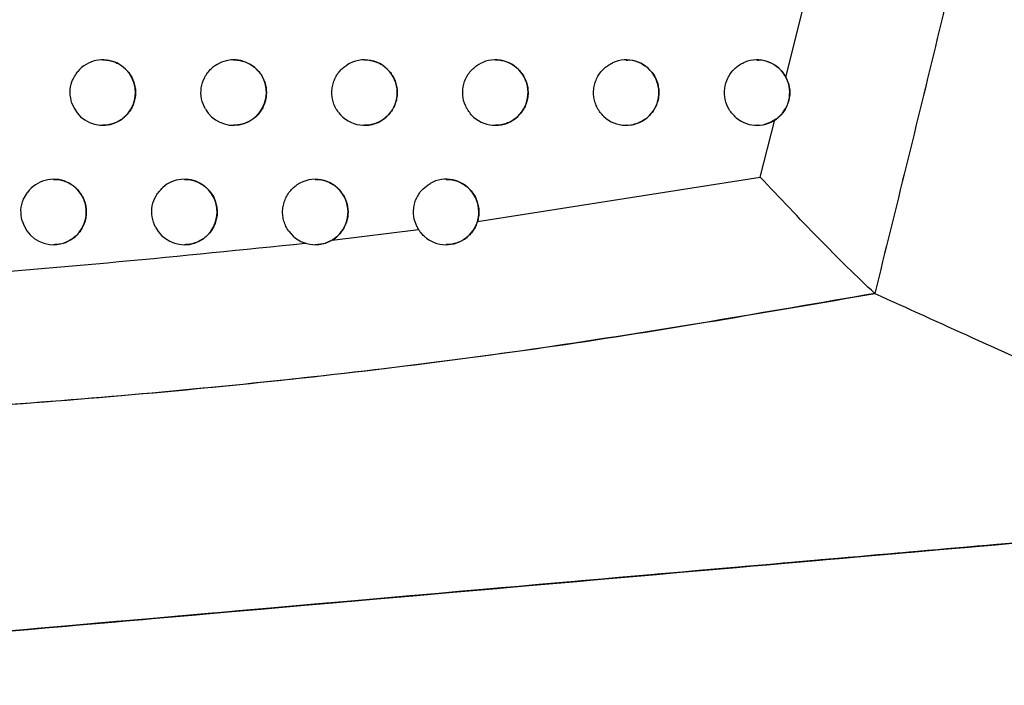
# Model space of a CAD drawing. Header units: millimetres. Extents: x -0.387 to 0.594, y -0.166 to 0.447.
# Tile 5 of 109: x -0.086 to -0.071, y 0.036 to 0.046. Entities that reach past the tile are written whole.
import ezdxf

# ---------------------------------------------------------------- set-up
doc = ezdxf.new("R2010")
doc.units = ezdxf.units.MM
doc.layers.add('FORMAT', color=7, linetype='Continuous')

msp = doc.modelspace()

# ---------------------------------------------------------------- linework, layer by layer
at = {"layer": 'FORMAT', "color": 7, "linetype": 'Continuous', "lineweight": 25}
for p, q in [((-0.074041, 0.045601), (-0.073766, 0.046693)), ((-0.074433, 0.044073), (-0.074208, 0.044946)), ((-0.078755, 0.043396), (-0.074433, 0.044073)), ((-0.080975, 0.043112), (-0.079658, 0.043275))]:
    msp.add_line(p, q, dxfattribs=at)
for centre, radius, start, end in [((-0.084482, 0.045364), 0.0005000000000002, 199.043888, 139.928877), ((-0.082482, 0.045364), 0.0005, 210.113195, 129.353488), ((-0.080482, 0.045364), 0.0005, 217.357206, 122.77117), ((-0.078482, 0.045364), 0.0005, 222.739547, 118.165672), ((-0.076482, 0.045364), 0.0005, 227.006665, 114.758475), ((-0.074482, 0.045364), 0.0004999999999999, 230.533544, 112.153871), ((-0.085234, 0.04354), 0.0005, 195.405945, 143.339696), ((-0.083234, 0.04354), 0.0005, 207.83585, 131.35432), ((-0.081234, 0.04354), 0.0004999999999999, 215.61639, 124.199483), ((-0.079234, 0.04354), 0.0005000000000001, 232.798249, 119.265375)]:
    msp.add_arc(centre, radius, start, end, dxfattribs=at)
for points, knots in [([(-0.0642600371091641, 0.0860241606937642), (-0.0643737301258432, 0.0851984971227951), (-0.0649422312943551, 0.0810699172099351), (-0.0664030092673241, 0.0716758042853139), (-0.0684971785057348, 0.060522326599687), (-0.0704996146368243, 0.0513926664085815), (-0.0717188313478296, 0.0461877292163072), (-0.0723611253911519, 0.0435928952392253), (-0.0726822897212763, 0.0422954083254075)], [0, 0, 0, 0, 0.0561085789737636, 0.2805607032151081, 0.6399561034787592, 0.8199377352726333, 0.9099640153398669, 1, 1, 1, 1]), ([(-0.084481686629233, 0.0458627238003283), (-0.084463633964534, 0.0458628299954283), (-0.084417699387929, 0.0458631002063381), (-0.0843442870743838, 0.0458473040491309), (-0.0842650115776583, 0.045817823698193), (-0.0841911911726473, 0.0457743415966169), (-0.0841263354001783, 0.0457196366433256), (-0.0840711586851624, 0.04565410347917), (-0.0840283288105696, 0.0455810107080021), (-0.0839981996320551, 0.0455010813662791), (-0.0839821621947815, 0.0454182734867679), (-0.0839802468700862, 0.0453333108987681), (-0.083992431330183, 0.0452502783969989), (-0.0840185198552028, 0.0451698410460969), (-0.0840572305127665, 0.0450956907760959), (-0.0841081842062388, 0.0450284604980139), (-0.0841691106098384, 0.0449711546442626), (-0.0842394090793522, 0.0449242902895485), (-0.0843160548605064, 0.0448903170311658), (-0.0843978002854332, 0.0448684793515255), (-0.0844535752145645, 0.0448658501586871), (-0.084481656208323, 0.0448645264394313)], [0, 0, 0, 0, 0.0345607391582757, 0.0879389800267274, 0.1428600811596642, 0.1963166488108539, 0.2513320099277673, 0.3046264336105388, 0.3594855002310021, 0.4124402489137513, 0.466951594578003, 0.5195447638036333, 0.5736758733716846, 0.6260568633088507, 0.6799556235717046, 0.7323724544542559, 0.7862950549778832, 0.8389755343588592, 0.893163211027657, 0.9462109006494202, 1, 1, 1, 1]), ([(-0.0824816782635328, 0.0458626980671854), (-0.0824640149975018, 0.0458628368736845), (-0.0824184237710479, 0.0458631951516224), (-0.0823452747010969, 0.0458475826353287), (-0.0822658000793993, 0.0458182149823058), (-0.0821917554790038, 0.0457747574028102), (-0.0821266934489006, 0.0457200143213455), (-0.0820713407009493, 0.0456543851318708), (-0.0820284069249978, 0.045581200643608), (-0.0819982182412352, 0.0455011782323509), (-0.0819821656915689, 0.045418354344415), (-0.0819802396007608, 0.0453334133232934), (-0.0819923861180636, 0.0452504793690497), (-0.0820183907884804, 0.0451701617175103), (-0.08205695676, 0.045096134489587), (-0.0821077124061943, 0.0450289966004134), (-0.0821684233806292, 0.0449717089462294), (-0.082238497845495, 0.0449248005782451), (-0.0823149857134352, 0.0448906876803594), (-0.0823970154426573, 0.0448685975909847), (-0.0824531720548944, 0.0448658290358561), (-0.0824816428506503, 0.0448644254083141)], [0, 0, 0, 0, 0.033848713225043, 0.0873680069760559, 0.1424330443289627, 0.1960483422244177, 0.2512299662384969, 0.3046284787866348, 0.3596005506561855, 0.4125561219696, 0.4670743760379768, 0.5195652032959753, 0.573594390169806, 0.6258173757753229, 0.6795529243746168, 0.7318264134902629, 0.7855973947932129, 0.8382109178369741, 0.8923239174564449, 0.9454093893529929, 1, 1, 1, 1]), ([(-0.0808790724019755, 0.0450610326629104), (-0.0808946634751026, 0.0450836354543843), (-0.0809262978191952, 0.04512949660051), (-0.0809582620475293, 0.0452069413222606), (-0.0809779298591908, 0.0452889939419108), (-0.0809833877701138, 0.0453726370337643), (-0.0809748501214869, 0.0454568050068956), (-0.0809526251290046, 0.0455376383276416), (-0.0809170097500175, 0.0456143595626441), (-0.0808706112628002, 0.0456814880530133), (-0.0808155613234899, 0.0457398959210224), (-0.0807735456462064, 0.0457697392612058), (-0.0807522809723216, 0.0457848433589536)], [0, 0, 0, 0, 0.1000621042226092, 0.20302637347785, 0.3030883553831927, 0.4060515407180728, 0.5061240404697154, 0.6090983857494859, 0.709174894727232, 0.8121540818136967, 0.9049287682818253, 0.9999999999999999, 0.9999999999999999, 0.9999999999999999, 0.9999999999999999]), ([(-0.0804816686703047, 0.0458626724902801), (-0.0804644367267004, 0.0458628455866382), (-0.0804192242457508, 0.0458632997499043), (-0.080346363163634, 0.0458478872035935), (-0.0802666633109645, 0.0458186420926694), (-0.0801923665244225, 0.045775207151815), (-0.0801270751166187, 0.0457204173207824), (-0.0800715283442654, 0.0456546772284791), (-0.0800284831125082, 0.0455813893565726), (-0.0799982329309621, 0.0455012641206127), (-0.0799821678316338, 0.0454184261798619), (-0.0799802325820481, 0.0453335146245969), (-0.0799923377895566, 0.0452506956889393), (-0.0800182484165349, 0.0451705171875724), (-0.0800566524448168, 0.0450966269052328), (-0.0801071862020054, 0.0450296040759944), (-0.0801676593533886, 0.0449722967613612), (-0.0802374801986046, 0.0449254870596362), (-0.0803138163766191, 0.0448906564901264), (-0.0803956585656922, 0.0448704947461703), (-0.0804524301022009, 0.0448621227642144), (-0.0804811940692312, 0.0448644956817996), (-0.0804816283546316, 0.0448645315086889)], [0, 0, 0, 0, 0.0330594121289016, 0.0867399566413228, 0.1419696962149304, 0.1957637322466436, 0.2511327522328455, 0.3046455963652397, 0.3597420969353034, 0.412694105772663, 0.4672155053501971, 0.5195877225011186, 0.573498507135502, 0.6255433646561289, 0.6790947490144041, 0.7312094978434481, 0.7848124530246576, 0.8373542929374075, 0.8913870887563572, 0.9445183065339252, 0.9991623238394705, 1, 1, 1, 1]), ([(-0.0788488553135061, 0.0450250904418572), (-0.0788825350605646, 0.0450696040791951), (-0.0789498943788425, 0.0451586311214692), (-0.078988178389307, 0.045325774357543), (-0.0789732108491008, 0.0454948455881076), (-0.0789027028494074, 0.0456494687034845), (-0.078807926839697, 0.0457514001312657), (-0.0787390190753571, 0.0457924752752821), (-0.0787176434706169, 0.045805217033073)], [0, 0, 0, 0, 0.1834802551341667, 0.3669595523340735, 0.550460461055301, 0.7339740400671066, 0.9174771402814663, 1, 1, 1, 1]), ([(-0.0784816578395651, 0.0458626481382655), (-0.0784648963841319, 0.0458628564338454), (-0.0784200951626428, 0.0458634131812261), (-0.0783475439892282, 0.0458482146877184), (-0.078267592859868, 0.0458191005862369), (-0.0781930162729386, 0.0457756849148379), (-0.0781274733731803, 0.0457208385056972), (-0.0780717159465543, 0.0456549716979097), (-0.0780285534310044, 0.0455815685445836), (-0.0779982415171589, 0.0455013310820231), (-0.0779821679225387, 0.0454184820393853), (-0.0779802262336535, 0.0453336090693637), (-0.0779922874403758, 0.0452509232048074), (-0.0780180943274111, 0.0451709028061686), (-0.0780563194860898, 0.045097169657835), (-0.0781066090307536, 0.0450302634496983), (-0.0781668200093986, 0.0449729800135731), (-0.0782363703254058, 0.0449261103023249), (-0.0783125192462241, 0.0448911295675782), (-0.0783942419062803, 0.0448707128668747), (-0.0784514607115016, 0.0448622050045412), (-0.0784806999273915, 0.0448645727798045), (-0.0784816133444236, 0.0448646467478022)], [0, 0, 0, 0, 0.0321975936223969, 0.0860600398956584, 0.1414757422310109, 0.1954684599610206, 0.2510459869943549, 0.304682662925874, 0.3599142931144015, 0.4128572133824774, 0.4673768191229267, 0.5196133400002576, 0.5733883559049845, 0.6252349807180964, 0.6785812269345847, 0.7305225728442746, 0.7839418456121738, 0.8364082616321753, 0.8903563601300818, 0.9435421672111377, 0.9982362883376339, 1, 1, 1, 1]), ([(-0.0768225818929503, 0.0449987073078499), (-0.07684163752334, 0.0450182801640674), (-0.0768803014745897, 0.0450579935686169), (-0.0769245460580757, 0.0451287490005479), (-0.0769574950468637, 0.0452061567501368), (-0.0769767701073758, 0.045287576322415), (-0.0769823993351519, 0.045371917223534), (-0.0769740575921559, 0.0454553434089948), (-0.0769518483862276, 0.0455369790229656), (-0.0769167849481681, 0.0456130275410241), (-0.0768692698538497, 0.0456827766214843), (-0.0768141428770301, 0.0457398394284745), (-0.0767541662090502, 0.0457860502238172), (-0.0767122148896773, 0.0458075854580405), (-0.0766910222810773, 0.0458184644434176)], [0, 0, 0, 0, 0.084221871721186, 0.1708865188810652, 0.2551082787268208, 0.3417718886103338, 0.4260040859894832, 0.5126785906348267, 0.5969179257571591, 0.6836003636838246, 0.7678363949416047, 0.8545159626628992, 0.9265056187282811, 1, 1, 1, 1]), ([(-0.0764812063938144, 0.0458585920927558), (-0.0764651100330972, 0.0458602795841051), (-0.0763923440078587, 0.0458679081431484), (-0.0762645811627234, 0.0458231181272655), (-0.076122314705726, 0.0457269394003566), (-0.0760218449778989, 0.0455844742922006), (-0.0759749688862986, 0.0454190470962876), (-0.0759855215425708, 0.045248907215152), (-0.0760505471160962, 0.0450935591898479), (-0.0761626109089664, 0.0449664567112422), (-0.0763095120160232, 0.0448889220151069), (-0.0764236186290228, 0.0448554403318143), (-0.0764801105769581, 0.0448648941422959), (-0.0764815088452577, 0.0448651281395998)], [0, 0, 0, 0, 0.0311607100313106, 0.1408666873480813, 0.2508933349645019, 0.360041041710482, 0.4674811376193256, 0.5731920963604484, 0.6779562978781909, 0.7829543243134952, 0.8892293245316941, 0.9972582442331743, 0.9999999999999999, 0.9999999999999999, 0.9999999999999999, 0.9999999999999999]), ([(-0.0747994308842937, 0.0449784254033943), (-0.0748386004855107, 0.0450177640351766), (-0.0749169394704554, 0.0450964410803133), (-0.0749771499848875, 0.0452565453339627), (-0.0749850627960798, 0.0454258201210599), (-0.0749365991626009, 0.0455892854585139), (-0.0748381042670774, 0.0457269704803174), (-0.0747382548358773, 0.0457982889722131), (-0.0746789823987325, 0.045823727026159), (-0.0746701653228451, 0.0458275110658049)], [0, 0, 0, 0, 0.1619335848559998, 0.323866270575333, 0.4858198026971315, 0.6477895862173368, 0.8097558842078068, 0.9717002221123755, 1, 1, 1, 1]), ([(-0.0744811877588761, 0.0458587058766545), (-0.0744656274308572, 0.0458603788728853), (-0.0743932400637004, 0.0458681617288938), (-0.0742662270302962, 0.045823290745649), (-0.0741273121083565, 0.045733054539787), (-0.0740683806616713, 0.0456427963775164), (-0.0740412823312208, 0.0456012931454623)], [0, 0, 0, 0, 0.0874535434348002, 0.4068379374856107, 0.7272474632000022, 1, 1, 1, 1]), ([(-0.0849542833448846, 0.0452012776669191), (-0.0849671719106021, 0.0452557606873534), (-0.0849929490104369, 0.0453647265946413), (-0.0849628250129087, 0.0455398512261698), (-0.0848978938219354, 0.0456363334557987), (-0.0848642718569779, 0.0456862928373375)], [0, 0, 0, 0, 0.3253235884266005, 0.6506463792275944, 1, 1, 1, 1]), ([(-0.0829141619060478, 0.0451135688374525), (-0.0829374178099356, 0.0451645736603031), (-0.0829839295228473, 0.045266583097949), (-0.0829849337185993, 0.0454384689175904), (-0.0829332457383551, 0.0455997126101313), (-0.0828580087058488, 0.0457002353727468), (-0.0828072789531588, 0.0457436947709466), (-0.0827986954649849, 0.0457510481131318)], [0, 0, 0, 0, 0.2378778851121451, 0.4757547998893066, 0.7136520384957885, 0.9515498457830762, 0.9999999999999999, 0.9999999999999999, 0.9999999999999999, 0.9999999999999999]), ([(-0.0740412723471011, 0.0456012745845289), (-0.0740200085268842, 0.0455507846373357), (-0.073977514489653, 0.0454498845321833), (-0.0739797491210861, 0.0452808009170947), (-0.0740338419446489, 0.0451218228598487), (-0.0741203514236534, 0.0450093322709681), (-0.0741868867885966, 0.0449612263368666), (-0.0742084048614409, 0.0449456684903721)], [0, 0, 0, 0, 0.2203152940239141, 0.440282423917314, 0.6655691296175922, 0.8918423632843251, 1, 1, 1, 1]), ([(-0.0742084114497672, 0.0449456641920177), (-0.0742417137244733, 0.0449276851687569), (-0.0743241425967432, 0.0448831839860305), (-0.0744224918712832, 0.0448556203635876), (-0.074479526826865, 0.0448650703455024), (-0.0744814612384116, 0.0448653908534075)], [0, 0, 0, 0, 0.395732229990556, 0.9795055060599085, 1, 1, 1, 1]), ([(-0.0852337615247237, 0.0440383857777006), (-0.0852156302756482, 0.0440384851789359), (-0.0851696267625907, 0.0440387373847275), (-0.0850961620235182, 0.0440229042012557), (-0.0850169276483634, 0.0439934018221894), (-0.084943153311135, 0.0439499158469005), (-0.084878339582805, 0.0438952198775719), (-0.0848231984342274, 0.0438297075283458), (-0.08478038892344, 0.0437566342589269), (-0.0847502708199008, 0.0436767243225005), (-0.0847342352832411, 0.0435939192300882), (-0.0847323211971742, 0.0435089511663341), (-0.0847445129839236, 0.0434258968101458), (-0.0847706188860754, 0.0433454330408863), (-0.0848093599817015, 0.0432712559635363), (-0.0848603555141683, 0.0432040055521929), (-0.0849213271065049, 0.0431466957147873), (-0.0849916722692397, 0.0430998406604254), (-0.0850683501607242, 0.0430658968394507), (-0.0851500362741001, 0.0430441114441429), (-0.0852057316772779, 0.0430415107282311), (-0.085233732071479, 0.0430402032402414)], [0, 0, 0, 0, 0.0347041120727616, 0.0880530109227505, 0.1429441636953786, 0.1963678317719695, 0.2513487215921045, 0.3046217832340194, 0.3594576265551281, 0.4124128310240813, 0.4669233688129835, 0.5195387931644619, 0.573692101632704, 0.6261068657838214, 0.6800405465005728, 0.7324874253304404, 0.7864418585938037, 0.8391355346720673, 0.8933380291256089, 0.9463765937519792, 1, 1, 1, 1]), ([(-0.0832337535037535, 0.0440383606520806), (-0.0832159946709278, 0.044038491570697), (-0.0831703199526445, 0.0440388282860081), (-0.0830971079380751, 0.0440231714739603), (-0.0830176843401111, 0.0439937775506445), (-0.082943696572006, 0.0439503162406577), (-0.0828786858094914, 0.0438955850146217), (-0.0828233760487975, 0.0438299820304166), (-0.0827804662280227, 0.0437568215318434), (-0.0827502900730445, 0.0436768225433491), (-0.0827342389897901, 0.0435940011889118), (-0.0827323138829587, 0.0435090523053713), (-0.0827444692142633, 0.0434260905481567), (-0.0827704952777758, 0.0433457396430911), (-0.0828090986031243, 0.0432716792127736), (-0.0828599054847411, 0.043204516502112), (-0.0829206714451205, 0.0431472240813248), (-0.0829908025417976, 0.0431003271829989), (-0.0830673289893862, 0.0430662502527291), (-0.0831492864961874, 0.0430442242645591), (-0.0832053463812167, 0.043041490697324), (-0.0832337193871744, 0.0430401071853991)], [0, 0, 0, 0, 0.0340231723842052, 0.0875056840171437, 0.1425331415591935, 0.1961078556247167, 0.2512469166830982, 0.3046197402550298, 0.3595638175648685, 0.4125209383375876, 0.4670392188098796, 0.5195581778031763, 0.573615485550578, 0.6258800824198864, 0.6796586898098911, 0.7319685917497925, 0.7857781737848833, 0.8384071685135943, 0.8925375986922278, 0.9456111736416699, 1, 1, 1, 1]), ([(-0.0816401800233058, 0.0432489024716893), (-0.0816550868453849, 0.0432719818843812), (-0.0816853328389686, 0.0433188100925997), (-0.0817149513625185, 0.0433972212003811), (-0.0817321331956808, 0.0434798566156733), (-0.0817350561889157, 0.0435636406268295), (-0.0817239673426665, 0.0436475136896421), (-0.0816992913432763, 0.0437276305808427), (-0.0816613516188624, 0.0438032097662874), (-0.0816155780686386, 0.0438652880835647), (-0.081566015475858, 0.0439159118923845), (-0.0815319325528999, 0.0439409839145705), (-0.0815147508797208, 0.0439536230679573)], [0, 0, 0, 0, 0.1035414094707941, 0.2100858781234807, 0.3136271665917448, 0.42017057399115, 0.523722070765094, 0.6302763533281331, 0.7338309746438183, 0.8403891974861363, 0.9195379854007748, 1, 1, 1, 1]), ([(-0.0812337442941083, 0.0440383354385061), (-0.0812163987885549, 0.0440384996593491), (-0.0811710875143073, 0.0440389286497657), (-0.081098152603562, 0.0440234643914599), (-0.0810185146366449, 0.043994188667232), (-0.0809442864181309, 0.0439507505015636), (-0.080879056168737, 0.0438959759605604), (-0.0808235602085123, 0.043830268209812), (-0.0807805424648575, 0.0437570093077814), (-0.0807503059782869, 0.0436769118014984), (-0.0807342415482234, 0.0435940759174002), (-0.0807323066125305, 0.0435091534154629), (-0.0807444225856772, 0.0434263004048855), (-0.0807703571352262, 0.0433460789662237), (-0.0808088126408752, 0.0432721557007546), (-0.0808593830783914, 0.0432050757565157), (-0.0809077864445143, 0.0431594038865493), (-0.0809475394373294, 0.0431295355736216), (-0.0809658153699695, 0.0431180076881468), (-0.080974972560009, 0.0431122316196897)], [0, 0, 0, 0, 0.0402573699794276, 0.1051634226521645, 0.1719429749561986, 0.2369815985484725, 0.3039232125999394, 0.3686442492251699, 0.4352783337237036, 0.4993609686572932, 0.5653405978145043, 0.6287600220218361, 0.6940413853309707, 0.7570833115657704, 0.8219504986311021, 0.8850685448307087, 0.9499906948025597, 0.974942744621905, 1, 1, 1, 1]), ([(-0.0796578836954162, 0.0432755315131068), (-0.0796826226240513, 0.0433257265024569), (-0.0797321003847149, 0.0434261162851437), (-0.0797385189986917, 0.0435979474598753), (-0.0796918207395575, 0.043760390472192), (-0.0796006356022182, 0.0438937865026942), (-0.0795163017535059, 0.0439505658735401), (-0.079478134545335, 0.0439762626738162)], [0, 0, 0, 0, 0.2071704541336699, 0.414340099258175, 0.6215266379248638, 0.828713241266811, 1, 1, 1, 1]), ([(-0.0792337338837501, 0.044038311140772), (-0.0792168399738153, 0.0440385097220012), (-0.0791719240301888, 0.0440390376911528), (-0.0790992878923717, 0.0440237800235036), (-0.0790194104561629, 0.0439946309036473), (-0.0789449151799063, 0.043951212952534), (-0.0788794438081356, 0.0438963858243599), (-0.0788237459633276, 0.0438305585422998), (-0.0787806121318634, 0.0437571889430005), (-0.0787503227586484, 0.0436769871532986), (-0.0787342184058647, 0.0435941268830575), (-0.0787323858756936, 0.0435092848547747), (-0.0787416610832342, 0.0434433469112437), (-0.0787520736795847, 0.0434061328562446), (-0.07875485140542, 0.0433962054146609)], [0, 0, 0, 0, 0.054704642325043, 0.1454435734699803, 0.2387996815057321, 0.3297516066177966, 0.4233710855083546, 0.5137616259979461, 0.6068361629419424, 0.6961242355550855, 0.7880676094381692, 0.8762272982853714, 0.9669816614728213, 1, 1, 1, 1]), ([(-0.0726822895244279, 0.042295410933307), (-0.0728209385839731, 0.0424262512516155), (-0.0730985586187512, 0.0426882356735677), (-0.0736886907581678, 0.0432858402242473), (-0.0741355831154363, 0.0437582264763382), (-0.0744331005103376, 0.0440727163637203)], [0, 0, 0, 0, 0.2500815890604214, 0.5007438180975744, 0.9999999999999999, 0.9999999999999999, 0.9999999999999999, 0.9999999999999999]), ([(-0.0857157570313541, 0.043407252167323), (-0.0857252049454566, 0.0434624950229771), (-0.0857441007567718, 0.043572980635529), (-0.0857072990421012, 0.0437248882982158), (-0.0856560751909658, 0.0438052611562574), (-0.0856348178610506, 0.0438386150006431)], [0, 0, 0, 0, 0.3690900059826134, 0.7381793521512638, 1, 1, 1, 1]), ([(-0.0836758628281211, 0.0433066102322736), (-0.0836971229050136, 0.0433585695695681), (-0.0837396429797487, 0.0434624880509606), (-0.083733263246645, 0.0436335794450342), (-0.0836777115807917, 0.0437942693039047), (-0.0836016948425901, 0.043875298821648), (-0.083564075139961, 0.0439153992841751)], [0, 0, 0, 0, 0.2512628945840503, 0.5025248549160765, 0.7538059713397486, 1, 1, 1, 1]), ([(-0.0787548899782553, 0.0433960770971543), (-0.0787636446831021, 0.0433711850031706), (-0.0787814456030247, 0.0433205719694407), (-0.0788223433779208, 0.0432524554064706), (-0.078872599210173, 0.0431912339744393), (-0.0789327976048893, 0.0431380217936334), (-0.079003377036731, 0.0430934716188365), (-0.07908241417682, 0.043061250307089), (-0.0791603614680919, 0.0430424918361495), (-0.0792113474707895, 0.0430417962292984), (-0.0792337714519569, 0.0430414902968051)], [0, 0, 0, 0, 0.121920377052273, 0.2479004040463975, 0.3696272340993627, 0.4943333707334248, 0.6266137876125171, 0.762671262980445, 0.8956212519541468, 0.9999999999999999, 0.9999999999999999, 0.9999999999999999, 0.9999999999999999]), ([(-0.0795360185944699, 0.0431418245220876), (-0.079547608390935, 0.0431511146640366), (-0.079576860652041, 0.04317456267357), (-0.0796080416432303, 0.0432075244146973), (-0.0796317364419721, 0.0432372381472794), (-0.0796453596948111, 0.04325596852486), (-0.0796536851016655, 0.0432689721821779), (-0.0796578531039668, 0.0432754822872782)], [0, 0, 0, 0, 0.2447256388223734, 0.6176793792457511, 0.7444118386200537, 0.8720432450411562, 1, 1, 1, 1]), ([(-0.0928276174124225, 0.0423145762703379), (-0.0909114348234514, 0.0423701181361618), (-0.0870770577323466, 0.0424812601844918), (-0.0832844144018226, 0.0428697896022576), (-0.0813870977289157, 0.0430641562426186)], [0, 0, 0, 0, 0.4997376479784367, 0.9999999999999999, 0.9999999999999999, 0.9999999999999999, 0.9999999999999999]), ([(-0.0809751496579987, 0.0431121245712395), (-0.080987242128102, 0.0431052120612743), (-0.0810115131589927, 0.0430913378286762), (-0.0810502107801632, 0.0430743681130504), (-0.0810905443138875, 0.0430603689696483), (-0.0811318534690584, 0.0430499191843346), (-0.0811735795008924, 0.0430432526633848), (-0.0812074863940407, 0.0430400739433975), (-0.0812275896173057, 0.0430404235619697), (-0.0812337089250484, 0.0430405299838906)], [0, 0, 0, 0, 0.1533657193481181, 0.3078233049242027, 0.465662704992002, 0.6246556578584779, 0.7780144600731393, 0.9324288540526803, 1, 1, 1, 1]), ([(-0.0726822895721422, 0.0422954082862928), (-0.0743665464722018, 0.0420045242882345), (-0.0777350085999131, 0.0414227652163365), (-0.0829187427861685, 0.0408116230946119), (-0.0882092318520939, 0.0404110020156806), (-0.0918232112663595, 0.0403054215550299), (-0.0936520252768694, 0.0402962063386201), (-0.0936779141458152, 0.0402960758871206)], [0, 0, 0, 0, 0.2450158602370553, 0.490024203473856, 0.742156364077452, 0.996349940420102, 0.9999999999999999, 0.9999999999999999, 0.9999999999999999, 0.9999999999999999]), ([(-0.0936778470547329, 0.0402964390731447), (-0.0932617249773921, 0.0403007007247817), (-0.0911805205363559, 0.0403220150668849), (-0.0874407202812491, 0.0404678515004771), (-0.0824799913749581, 0.0408656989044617), (-0.0775479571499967, 0.0414548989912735), (-0.0743057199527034, 0.0420149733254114), (-0.0726822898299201, 0.0422954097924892)], [0, 0, 0, 0, 0.0586802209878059, 0.2934848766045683, 0.5282867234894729, 0.7638070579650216, 0.9999999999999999, 0.9999999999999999, 0.9999999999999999, 0.9999999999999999]), ([(-0.0726822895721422, 0.0422954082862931), (-0.0721833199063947, 0.042069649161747), (-0.0708258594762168, 0.0414554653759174), (-0.0686484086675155, 0.0404706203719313), (-0.0666852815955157, 0.0395850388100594), (-0.065572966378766, 0.0390825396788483), (-0.0652691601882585, 0.0389452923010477)], [0, 0, 0, 0, 0.1962367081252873, 0.5338672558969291, 0.8726853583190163, 1, 1, 1, 1]), ([(-0.0953876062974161, 0.0363102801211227), (-0.0933009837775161, 0.0364928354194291), (-0.0891263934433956, 0.0368580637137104), (-0.08200797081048, 0.0374808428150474), (-0.0740347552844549, 0.0381784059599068), (-0.068192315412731, 0.0386895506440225), (-0.0652691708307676, 0.0389452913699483)], [0, 0, 0, 0, 0.2057967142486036, 0.4117261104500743, 0.7056692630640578, 1, 1, 1, 1]), ([(-0.0652667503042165, 0.0389452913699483), (-0.067305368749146, 0.0387669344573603), (-0.0713839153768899, 0.0384101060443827), (-0.0784653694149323, 0.0377905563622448), (-0.0864569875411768, 0.037091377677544), (-0.0924264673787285, 0.036569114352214), (-0.095384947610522, 0.0363102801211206)], [0, 0, 0, 0, 0.2054433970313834, 0.4110187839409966, 0.7081003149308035, 0.9999999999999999, 0.9999999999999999, 0.9999999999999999, 0.9999999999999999]), ([(-0.0671911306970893, 0.0387771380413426), (-0.0675933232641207, 0.0387419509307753), (-0.069604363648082, 0.0385660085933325), (-0.0748621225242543, 0.0381060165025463), (-0.0830135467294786, 0.0373928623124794), (-0.0896008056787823, 0.0368165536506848), (-0.0928971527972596, 0.0365281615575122)], [0, 0, 0, 0, 0.0474734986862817, 0.2373766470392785, 0.6183736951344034, 1, 1, 1, 1]), ([(-0.0928946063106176, 0.0365281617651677), (-0.0924839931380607, 0.0365640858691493), (-0.0904308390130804, 0.0367437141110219), (-0.0850936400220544, 0.0372106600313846), (-0.076908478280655, 0.0379267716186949), (-0.0704304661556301, 0.0384935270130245), (-0.0671887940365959, 0.0387771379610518)], [0, 0, 0, 0, 0.0474734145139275, 0.2373772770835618, 0.6183747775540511, 1, 1, 1, 1])]:
    msp.add_open_spline(points, degree=3, knots=knots, dxfattribs=at)

doc.saveas('drawing.dxf')
